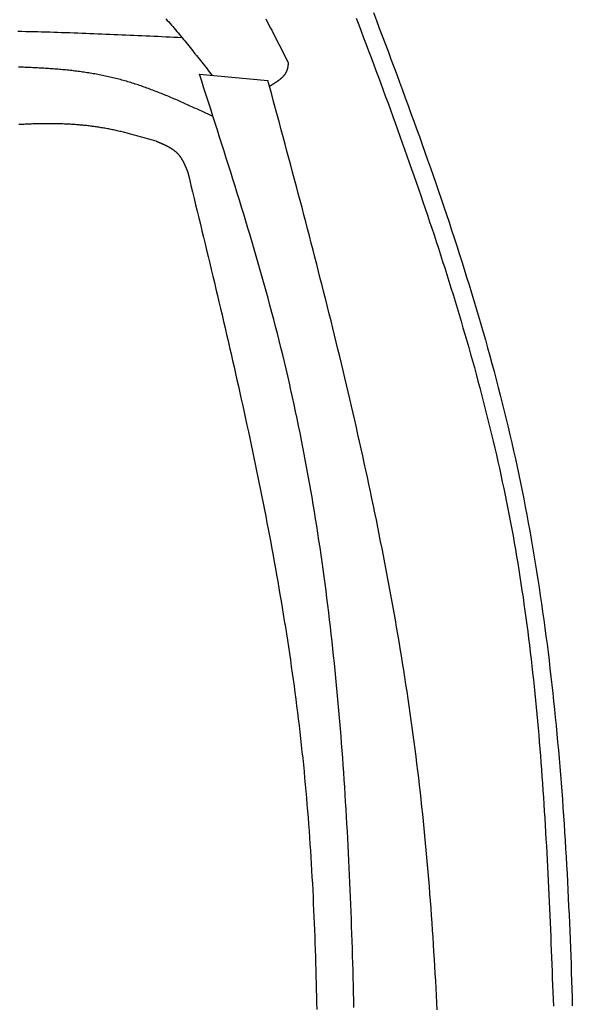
# Model space of a CAD drawing. Extents: x 715 to 7297, y 17 to 5960.
# Tile 65 of 90: x 5517 to 5805, y 1842 to 2356. Entities that reach past the tile are written whole.
import ezdxf

# ---------------------------------------------------------------- set-up
doc = ezdxf.new("R2010")
doc.units = 0
doc.layers.add('CAR', color=10, linetype='CONTINUOUS')

msp = doc.modelspace()

# ---------------------------------------------------------------- linework, layer by layer
at = {"layer": 'CAR'}
msp.add_line((5610.352, 2327.36), (5646.071, 2324.168), dxfattribs=at)
for points in [[(5701.15, 2359.56, 0), (5702.68, 2355.52, 0), (5704.2, 2351.48, 0), (5705.73, 2347.44, 0), (5707.25, 2343.4, 0), (5708.76, 2339.36, 0), (5710.28, 2335.32, 0), (5711.78, 2331.27, 0), (5713.29, 2327.23, 0), (5714.78, 2323.18, 0), (5716.28, 2319.14, 0), (5717.77, 2315.09, 0), (5719.25, 2311.04, 0), (5720.72, 2306.99, 0), (5722.19, 2302.94, 0), (5723.66, 2298.88, 0), (5725.11, 2294.83, 0), (5726.56, 2290.77, 0), (5728, 2286.72, 0), (5729.43, 2282.66, 0), (5730.86, 2278.6, 0), (5732.27, 2274.54, 0), (5733.68, 2270.47, 0), (5735.08, 2266.41, 0), (5736.47, 2262.34, 0), (5737.85, 2258.27, 0), (5739.22, 2254.2, 0), (5740.58, 2250.12, 0), (5741.93, 2246.05, 0), (5743.27, 2241.97, 0), (5744.6, 2237.89, 0), (5745.91, 2233.81, 0), (5747.22, 2229.72, 0), (5748.51, 2225.64, 0), (5749.79, 2221.55, 0), (5751.06, 2217.45, 0), (5752.32, 2213.36, 0), (5753.56, 2209.26, 0), (5754.79, 2205.16, 0), (5756, 2201.06, 0), (5757.2, 2196.95, 0), (5758.39, 2192.84, 0), (5759.56, 2188.73, 0), (5760.72, 2184.62, 0), (5761.87, 2180.5, 0), (5762.99, 2176.38, 0), (5764.1, 2172.26, 0), (5765.2, 2168.13, 0), (5766.28, 2164, 0), (5767.34, 2159.86, 0), (5768.39, 2155.73, 0), (5769.42, 2151.59, 0), (5770.43, 2147.44, 0), (5771.42, 2143.29, 0), (5772.4, 2139.14, 0), (5773.36, 2134.99, 0), (5774.3, 2130.83, 0), (5775.22, 2126.67, 0), (5776.12, 2122.5, 0), (5777, 2118.33, 0), (5777.87, 2114.16, 0), (5778.72, 2109.98, 0), (5779.55, 2105.8, 0), (5780.36, 2101.61, 0), (5781.16, 2097.43, 0), (5781.94, 2093.23, 0), (5782.7, 2089.04, 0), (5783.45, 2084.84, 0), (5784.17, 2080.64, 0), (5784.89, 2076.44, 0), (5785.58, 2072.23, 0), (5786.27, 2068.02, 0), (5786.93, 2063.8, 0), (5787.58, 2059.58, 0), (5788.22, 2055.36, 0), (5788.84, 2051.14, 0), (5789.44, 2046.91, 0), (5790.03, 2042.68, 0), (5790.61, 2038.45, 0), (5791.17, 2034.22, 0), (5791.72, 2029.98, 0), (5792.25, 2025.74, 0), (5792.77, 2021.49, 0), (5793.28, 2017.25, 0), (5793.77, 2013, 0), (5794.25, 2008.75, 0), (5794.72, 2004.49, 0), (5795.18, 2000.23, 0), (5795.62, 1995.97, 0), (5796.05, 1991.71, 0), (5796.47, 1987.45, 0), (5796.87, 1983.18, 0), (5797.27, 1978.91, 0), (5797.65, 1974.64, 0), (5798.02, 1970.37, 0), (5798.38, 1966.09, 0), (5798.73, 1961.81, 0), (5799.07, 1957.53, 0), (5799.4, 1953.25, 0), (5799.72, 1948.96, 0), (5800.03, 1944.68, 0), (5800.33, 1940.39, 0), (5800.62, 1936.1, 0), (5800.9, 1931.81, 0), (5801.17, 1927.51, 0), (5801.43, 1923.21, 0), (5801.68, 1918.92, 0), (5801.92, 1914.62, 0), (5802.16, 1910.32, 0), (5802.39, 1906.01, 0), (5802.6, 1901.71, 0), (5802.81, 1897.4, 0), (5803.02, 1893.09, 0), (5803.21, 1888.78, 0), (5803.4, 1884.47, 0), (5803.58, 1880.16, 0), (5803.76, 1875.85, 0), (5803.92, 1871.53, 0), (5804.08, 1867.21, 0), (5804.24, 1862.9, 0), (5804.39, 1858.58, 0), (5804.53, 1854.26, 0), (5804.67, 1849.93, 0), (5804.8, 1845.61, 0), (5804.92, 1841.29, 0)], [(5592.89, 2356.33, 0), (5593.6, 2355.52, 0), (5594.31, 2354.71, 0), (5595.02, 2353.89, 0), (5595.73, 2353.07, 0), (5596.43, 2352.25, 0), (5597.14, 2351.43, 0), (5597.84, 2350.6, 0), (5598.54, 2349.77, 0), (5599.24, 2348.94, 0), (5599.93, 2348.11, 0), (5600.63, 2347.27, 0), (5601.32, 2346.43, 0), (5602.02, 2345.59, 0), (5602.71, 2344.75, 0), (5603.4, 2343.91, 0), (5604.09, 2343.06, 0), (5604.77, 2342.21, 0), (5605.46, 2341.36, 0), (5606.14, 2340.51, 0), (5606.83, 2339.66, 0), (5607.51, 2338.81, 0), (5608.2, 2337.95, 0), (5608.88, 2337.1, 0), (5609.56, 2336.24, 0), (5610.24, 2335.38, 0), (5610.92, 2334.52, 0), (5611.6, 2333.66, 0), (5612.28, 2332.8, 0), (5612.96, 2331.94, 0), (5613.63, 2331.08, 0), (5614.31, 2330.22, 0), (5614.99, 2329.35, 0), (5615.67, 2328.49, 0), (5616.35, 2327.63, 0), (5617.02, 2326.76, 0)], [(5644.92, 2356.33, 0), (5645.55, 2355.13, 0), (5646.18, 2353.93, 0), (5646.81, 2352.73, 0), (5647.44, 2351.52, 0), (5648.07, 2350.31, 0), (5648.69, 2349.11, 0), (5649.31, 2347.89, 0), (5649.93, 2346.68, 0), (5650.55, 2345.47, 0), (5651.17, 2344.25, 0), (5651.79, 2343.04, 0), (5652.41, 2341.82, 0), (5653.02, 2340.6, 0), (5653.64, 2339.38, 0), (5654.25, 2338.16, 0), (5654.87, 2336.94, 0), (5655.48, 2335.72, 0), (5656.09, 2334.5, 0), (5656.71, 2333.28, 0)], [(5692.17, 2356.66, 0), (5693.46, 2353.24, 0), (5694.75, 2349.83, 0), (5696.04, 2346.41, 0), (5697.33, 2342.99, 0), (5698.61, 2339.58, 0), (5699.89, 2336.16, 0), (5701.17, 2332.74, 0), (5702.45, 2329.32, 0), (5703.72, 2325.9, 0), (5704.99, 2322.49, 0), (5706.25, 2319.06, 0), (5707.51, 2315.64, 0), (5708.76, 2312.22, 0), (5710.02, 2308.8, 0), (5711.26, 2305.37, 0), (5712.51, 2301.95, 0), (5713.74, 2298.52, 0), (5714.98, 2295.09, 0), (5716.2, 2291.67, 0), (5717.43, 2288.24, 0), (5718.64, 2284.81, 0), (5719.85, 2281.38, 0), (5721.06, 2277.94, 0), (5722.26, 2274.51, 0), (5723.45, 2271.08, 0), (5724.64, 2267.64, 0), (5725.82, 2264.2, 0), (5727, 2260.76, 0), (5728.17, 2257.32, 0), (5729.33, 2253.88, 0), (5730.48, 2250.44, 0), (5731.63, 2247, 0), (5732.77, 2243.55, 0), (5733.9, 2240.1, 0), (5735.03, 2236.65, 0), (5736.15, 2233.2, 0), (5737.25, 2229.75, 0), (5738.36, 2226.3, 0), (5739.45, 2222.84, 0), (5740.53, 2219.39, 0), (5741.61, 2215.93, 0), (5742.68, 2212.47, 0), (5743.74, 2209.01, 0), (5744.79, 2205.54, 0), (5745.83, 2202.08, 0), (5746.86, 2198.61, 0), (5747.88, 2195.14, 0), (5748.89, 2191.67, 0), (5749.89, 2188.19, 0), (5750.89, 2184.72, 0), (5751.87, 2181.24, 0), (5752.84, 2177.76, 0), (5753.8, 2174.28, 0), (5754.75, 2170.8, 0), (5755.69, 2167.31, 0), (5756.62, 2163.82, 0), (5757.54, 2160.33, 0), (5758.45, 2156.84, 0), (5759.34, 2153.34, 0), (5760.22, 2149.85, 0), (5761.1, 2146.35, 0), (5761.96, 2142.84, 0), (5762.81, 2139.34, 0), (5763.64, 2135.83, 0), (5764.46, 2132.32, 0), (5765.28, 2128.81, 0), (5766.07, 2125.3, 0), (5766.86, 2121.78, 0), (5767.63, 2118.26, 0), (5768.39, 2114.74, 0), (5769.14, 2111.21, 0), (5769.87, 2107.68, 0), (5770.59, 2104.15, 0), (5771.3, 2100.62, 0), (5771.99, 2097.08, 0), (5772.67, 2093.55, 0), (5773.33, 2090, 0), (5773.98, 2086.46, 0), (5774.61, 2082.91, 0), (5775.23, 2079.36, 0), (5775.84, 2075.81, 0), (5776.43, 2072.25, 0), (5777.01, 2068.69, 0), (5777.58, 2065.13, 0), (5778.13, 2061.57, 0), (5778.67, 2058, 0), (5779.2, 2054.43, 0), (5779.71, 2050.86, 0), (5780.21, 2047.29, 0), (5780.7, 2043.71, 0), (5781.18, 2040.13, 0), (5781.65, 2036.55, 0), (5782.1, 2032.97, 0), (5782.55, 2029.38, 0), (5782.98, 2025.8, 0), (5783.4, 2022.21, 0), (5783.81, 2018.61, 0), (5784.21, 2015.02, 0), (5784.6, 2011.43, 0), (5784.98, 2007.83, 0), (5785.35, 2004.23, 0), (5785.71, 2000.63, 0), (5786.06, 1997.02, 0), (5786.41, 1993.42, 0), (5786.74, 1989.81, 0), (5787.06, 1986.2, 0), (5787.38, 1982.6, 0), (5787.68, 1978.98, 0), (5787.98, 1975.37, 0), (5788.27, 1971.76, 0), (5788.55, 1968.14, 0), (5788.83, 1964.52, 0), (5789.09, 1960.91, 0), (5789.35, 1957.29, 0), (5789.61, 1953.67, 0), (5789.85, 1950.04, 0), (5790.09, 1946.42, 0), (5790.32, 1942.8, 0), (5790.55, 1939.17, 0), (5790.77, 1935.54, 0), (5790.99, 1931.92, 0), (5791.19, 1928.29, 0), (5791.4, 1924.66, 0), (5791.6, 1921.03, 0), (5791.79, 1917.4, 0), (5791.98, 1913.77, 0), (5792.16, 1910.14, 0), (5792.34, 1906.5, 0), (5792.51, 1902.87, 0), (5792.68, 1899.24, 0), (5792.85, 1895.6, 0), (5793.01, 1891.97, 0), (5793.17, 1888.33, 0), (5793.33, 1884.7, 0), (5793.48, 1881.06, 0), (5793.63, 1877.42, 0), (5793.78, 1873.79, 0), (5793.93, 1870.15, 0), (5794.07, 1866.51, 0), (5794.21, 1862.88, 0), (5794.35, 1859.24, 0), (5794.49, 1855.6, 0), (5794.63, 1851.97, 0), (5794.76, 1848.33, 0), (5794.9, 1844.69, 0), (5795.03, 1841.06, 0)], [(5515.52, 2349.88, 0), (5517.6, 2349.83, 0), (5519.69, 2349.78, 0), (5521.77, 2349.73, 0), (5523.86, 2349.68, 0), (5525.95, 2349.63, 0), (5528.03, 2349.57, 0), (5530.12, 2349.51, 0), (5532.21, 2349.45, 0), (5534.3, 2349.38, 0), (5536.38, 2349.32, 0), (5538.47, 2349.25, 0), (5540.56, 2349.18, 0), (5542.65, 2349.11, 0), (5544.74, 2349.03, 0), (5546.83, 2348.96, 0), (5548.91, 2348.88, 0), (5551, 2348.8, 0), (5553.09, 2348.72, 0), (5555.18, 2348.64, 0), (5557.27, 2348.56, 0), (5559.36, 2348.47, 0), (5561.45, 2348.39, 0), (5563.54, 2348.3, 0), (5565.63, 2348.21, 0), (5567.72, 2348.13, 0), (5569.81, 2348.04, 0), (5571.9, 2347.94, 0), (5573.99, 2347.85, 0), (5576.09, 2347.76, 0), (5578.18, 2347.67, 0), (5580.27, 2347.57, 0), (5582.36, 2347.48, 0), (5584.45, 2347.38, 0), (5586.54, 2347.29, 0), (5588.63, 2347.19, 0), (5590.72, 2347.09, 0), (5592.81, 2347, 0), (5594.91, 2346.9, 0), (5597, 2346.8, 0), (5599.09, 2346.71, 0), (5601.18, 2346.61, 0)], [(5656.71, 2333.28, 0), (5656.7, 2333.18, 0), (5656.68, 2333.07, 0), (5656.67, 2332.97, 0), (5656.66, 2332.86, 0), (5656.65, 2332.76, 0), (5656.64, 2332.66, 0), (5656.63, 2332.55, 0), (5656.61, 2332.45, 0), (5656.6, 2332.34, 0), (5656.59, 2332.24, 0), (5656.57, 2332.14, 0), (5656.56, 2332.03, 0), (5656.55, 2331.93, 0), (5656.53, 2331.83, 0), (5656.52, 2331.73, 0), (5656.5, 2331.62, 0), (5656.49, 2331.52, 0), (5656.47, 2331.42, 0), (5656.46, 2331.32, 0), (5656.44, 2331.22, 0), (5656.42, 2331.12, 0), (5656.4, 2331.02, 0), (5656.39, 2330.92, 0), (5656.37, 2330.82, 0), (5656.35, 2330.72, 0), (5656.33, 2330.62, 0), (5656.3, 2330.52, 0), (5656.28, 2330.42, 0), (5656.26, 2330.32, 0), (5656.23, 2330.22, 0), (5656.21, 2330.13, 0), (5656.18, 2330.03, 0), (5656.16, 2329.94, 0), (5656.13, 2329.84, 0), (5656.1, 2329.75, 0), (5656.07, 2329.65, 0), (5656.04, 2329.56, 0), (5656.01, 2329.46, 0), (5655.98, 2329.37, 0), (5655.94, 2329.28, 0), (5655.91, 2329.19, 0), (5655.87, 2329.1, 0), (5655.84, 2329.01, 0), (5655.8, 2328.92, 0), (5655.76, 2328.83, 0), (5655.72, 2328.74, 0), (5655.68, 2328.65, 0), (5655.64, 2328.56, 0), (5655.59, 2328.48, 0), (5655.55, 2328.39, 0), (5655.5, 2328.3, 0), (5655.46, 2328.22, 0), (5655.41, 2328.13, 0), (5655.36, 2328.05, 0), (5655.32, 2327.97, 0), (5655.27, 2327.88, 0), (5655.22, 2327.8, 0), (5655.16, 2327.72, 0), (5655.11, 2327.63, 0), (5655.06, 2327.55, 0), (5655.01, 2327.47, 0), (5654.95, 2327.39, 0), (5654.89, 2327.31, 0), (5654.84, 2327.23, 0), (5654.78, 2327.15, 0), (5654.72, 2327.07, 0), (5654.66, 2327, 0), (5654.6, 2326.92, 0), (5654.54, 2326.84, 0), (5654.48, 2326.76, 0), (5654.42, 2326.69, 0), (5654.36, 2326.61, 0), (5654.29, 2326.54, 0), (5654.23, 2326.46, 0), (5654.16, 2326.39, 0), (5654.1, 2326.31, 0), (5654.03, 2326.24, 0), (5653.96, 2326.16, 0), (5653.89, 2326.09, 0), (5653.83, 2326.02, 0), (5653.76, 2325.95, 0), (5653.69, 2325.87, 0), (5653.62, 2325.8, 0), (5653.54, 2325.73, 0), (5653.47, 2325.66, 0), (5653.4, 2325.59, 0), (5653.33, 2325.52, 0), (5653.25, 2325.45, 0), (5653.18, 2325.38, 0), (5653.1, 2325.31, 0), (5653.02, 2325.24, 0), (5652.95, 2325.17, 0), (5652.87, 2325.11, 0), (5652.79, 2325.04, 0), (5652.71, 2324.97, 0), (5652.64, 2324.9, 0), (5652.56, 2324.84, 0), (5652.48, 2324.77, 0), (5652.4, 2324.7, 0), (5652.31, 2324.64, 0), (5652.23, 2324.57, 0), (5652.15, 2324.51, 0), (5652.07, 2324.44, 0), (5651.98, 2324.38, 0), (5651.9, 2324.31, 0), (5651.82, 2324.25, 0), (5651.73, 2324.18, 0), (5651.65, 2324.12, 0), (5651.56, 2324.05, 0), (5651.48, 2323.99, 0), (5651.39, 2323.93, 0), (5651.3, 2323.87, 0), (5651.22, 2323.8, 0), (5651.13, 2323.74, 0), (5651.04, 2323.68, 0), (5650.95, 2323.62, 0), (5650.86, 2323.55, 0), (5650.77, 2323.49, 0), (5650.68, 2323.43, 0), (5650.59, 2323.37, 0), (5650.5, 2323.31, 0), (5650.41, 2323.25, 0), (5650.32, 2323.19, 0), (5650.23, 2323.13, 0), (5650.14, 2323.07, 0), (5650.05, 2323.01, 0), (5649.96, 2322.95, 0), (5649.86, 2322.89, 0), (5649.77, 2322.83, 0), (5649.68, 2322.77, 0), (5649.59, 2322.71, 0), (5649.49, 2322.65, 0), (5649.4, 2322.59, 0), (5649.31, 2322.53, 0), (5649.21, 2322.47, 0), (5649.12, 2322.41, 0), (5649.02, 2322.35, 0), (5648.93, 2322.29, 0), (5648.83, 2322.24, 0), (5648.74, 2322.18, 0), (5648.64, 2322.12, 0), (5648.55, 2322.06, 0), (5648.45, 2322, 0), (5648.36, 2321.94, 0), (5648.26, 2321.89, 0), (5648.16, 2321.83, 0), (5648.07, 2321.77, 0), (5647.97, 2321.71, 0), (5647.88, 2321.65, 0), (5647.78, 2321.6, 0), (5647.68, 2321.54, 0), (5647.59, 2321.48, 0), (5647.49, 2321.42, 0), (5647.39, 2321.37, 0), (5647.3, 2321.31, 0), (5647.2, 2321.25, 0), (5647.1, 2321.19, 0), (5647.01, 2321.14, 0), (5646.91, 2321.08, 0)], [(5617.48, 2305.27, 0), (5616.74, 2305.62, 0), (5616, 2305.97, 0), (5615.25, 2306.32, 0), (5614.51, 2306.67, 0), (5613.76, 2307.01, 0), (5613.02, 2307.36, 0), (5612.27, 2307.71, 0), (5611.53, 2308.05, 0), (5610.78, 2308.4, 0), (5610.04, 2308.74, 0), (5609.29, 2309.09, 0), (5608.54, 2309.43, 0), (5607.8, 2309.77, 0), (5607.05, 2310.12, 0), (5606.31, 2310.46, 0), (5605.56, 2310.8, 0), (5604.81, 2311.14, 0), (5604.07, 2311.47, 0), (5603.32, 2311.81, 0), (5602.57, 2312.15, 0), (5601.82, 2312.48, 0), (5601.07, 2312.81, 0), (5600.33, 2313.14, 0), (5599.58, 2313.47, 0), (5598.83, 2313.8, 0), (5598.08, 2314.13, 0), (5597.33, 2314.45, 0), (5596.58, 2314.77, 0), (5595.82, 2315.09, 0), (5595.07, 2315.41, 0), (5594.32, 2315.73, 0), (5593.57, 2316.04, 0), (5592.81, 2316.35, 0), (5592.06, 2316.66, 0), (5591.31, 2316.97, 0), (5590.55, 2317.28, 0), (5589.8, 2317.58, 0), (5589.04, 2317.88, 0), (5588.28, 2318.18, 0), (5587.53, 2318.47, 0), (5586.77, 2318.76, 0), (5586.01, 2319.05, 0), (5585.25, 2319.34, 0), (5584.49, 2319.62, 0), (5583.73, 2319.9, 0), (5582.97, 2320.18, 0), (5582.2, 2320.46, 0), (5581.44, 2320.73, 0), (5580.68, 2320.99, 0), (5579.91, 2321.26, 0), (5579.15, 2321.52, 0), (5578.38, 2321.78, 0), (5577.61, 2322.03, 0), (5576.85, 2322.28, 0), (5576.08, 2322.53, 0), (5575.31, 2322.77, 0), (5574.54, 2323.01, 0), (5573.76, 2323.24, 0), (5572.99, 2323.47, 0), (5572.22, 2323.7, 0), (5571.44, 2323.92, 0), (5570.67, 2324.14, 0), (5569.89, 2324.36, 0), (5569.11, 2324.57, 0), (5568.34, 2324.77, 0), (5567.56, 2324.98, 0), (5566.77, 2325.17, 0), (5565.99, 2325.37, 0), (5565.21, 2325.56, 0), (5564.43, 2325.74, 0), (5563.64, 2325.92, 0), (5562.86, 2326.1, 0), (5562.07, 2326.27, 0), (5561.28, 2326.44, 0), (5560.49, 2326.61, 0), (5559.71, 2326.77, 0), (5558.91, 2326.92, 0), (5558.12, 2327.08, 0), (5557.33, 2327.23, 0), (5556.54, 2327.37, 0), (5555.75, 2327.52, 0), (5554.95, 2327.66, 0), (5554.16, 2327.79, 0), (5553.36, 2327.93, 0), (5552.56, 2328.05, 0), (5551.76, 2328.18, 0), (5550.97, 2328.3, 0), (5550.17, 2328.42, 0), (5549.37, 2328.54, 0), (5548.57, 2328.65, 0), (5547.76, 2328.76, 0), (5546.96, 2328.87, 0), (5546.16, 2328.97, 0), (5545.35, 2329.07, 0), (5544.55, 2329.17, 0), (5543.74, 2329.26, 0), (5542.94, 2329.35, 0), (5542.13, 2329.44, 0), (5541.32, 2329.53, 0), (5540.52, 2329.61, 0), (5539.71, 2329.69, 0), (5538.9, 2329.77, 0), (5538.09, 2329.85, 0), (5537.28, 2329.92, 0), (5536.47, 2329.99, 0), (5535.66, 2330.06, 0), (5534.84, 2330.12, 0), (5534.03, 2330.19, 0), (5533.22, 2330.25, 0), (5532.4, 2330.3, 0), (5531.59, 2330.36, 0), (5530.77, 2330.42, 0), (5529.96, 2330.47, 0), (5529.14, 2330.52, 0), (5528.33, 2330.56, 0), (5527.51, 2330.61, 0), (5526.69, 2330.65, 0), (5525.87, 2330.7, 0), (5525.06, 2330.74, 0), (5524.24, 2330.77, 0), (5523.42, 2330.81, 0), (5522.6, 2330.85, 0), (5521.78, 2330.88, 0), (5520.96, 2330.91, 0), (5520.14, 2330.94, 0), (5519.32, 2330.97, 0), (5518.5, 2331, 0), (5517.67, 2331.02, 0), (5516.85, 2331.05, 0), (5516.03, 2331.07, 0)], [(5690.98, 1840.43, 0), (5690.89, 1844.28, 0), (5690.79, 1848.12, 0), (5690.7, 1851.96, 0), (5690.59, 1855.81, 0), (5690.49, 1859.65, 0), (5690.38, 1863.49, 0), (5690.26, 1867.33, 0), (5690.15, 1871.17, 0), (5690.02, 1875.01, 0), (5689.89, 1878.85, 0), (5689.76, 1882.68, 0), (5689.62, 1886.52, 0), (5689.48, 1890.35, 0), (5689.33, 1894.19, 0), (5689.18, 1898.02, 0), (5689.02, 1901.85, 0), (5688.86, 1905.68, 0), (5688.69, 1909.51, 0), (5688.52, 1913.34, 0), (5688.34, 1917.17, 0), (5688.15, 1921, 0), (5687.96, 1924.82, 0), (5687.76, 1928.65, 0), (5687.55, 1932.47, 0), (5687.34, 1936.29, 0), (5687.12, 1940.11, 0), (5686.89, 1943.93, 0), (5686.66, 1947.75, 0), (5686.42, 1951.57, 0), (5686.18, 1955.38, 0), (5685.92, 1959.2, 0), (5685.66, 1963.01, 0), (5685.39, 1966.82, 0), (5685.12, 1970.63, 0), (5684.83, 1974.44, 0), (5684.54, 1978.25, 0), (5684.24, 1982.05, 0), (5683.94, 1985.86, 0), (5683.62, 1989.66, 0), (5683.3, 1993.46, 0), (5682.96, 1997.26, 0), (5682.62, 2001.06, 0), (5682.27, 2004.86, 0), (5681.91, 2008.65, 0), (5681.55, 2012.44, 0), (5681.17, 2016.23, 0), (5680.79, 2020.02, 0), (5680.39, 2023.81, 0), (5679.99, 2027.6, 0), (5679.57, 2031.38, 0), (5679.15, 2035.16, 0), (5678.72, 2038.94, 0), (5678.27, 2042.72, 0), (5677.82, 2046.5, 0), (5677.36, 2050.28, 0), (5676.88, 2054.05, 0), (5676.4, 2057.82, 0), (5675.9, 2061.59, 0), (5675.4, 2065.36, 0), (5674.88, 2069.12, 0), (5674.36, 2072.88, 0), (5673.82, 2076.64, 0), (5673.27, 2080.4, 0), (5672.71, 2084.16, 0), (5672.14, 2087.92, 0), (5671.56, 2091.67, 0), (5670.96, 2095.42, 0), (5670.35, 2099.17, 0), (5669.74, 2102.91, 0), (5669.11, 2106.66, 0), (5668.46, 2110.4, 0), (5667.81, 2114.14, 0), (5667.14, 2117.87, 0), (5666.46, 2121.61, 0), (5665.77, 2125.34, 0), (5665.07, 2129.07, 0), (5664.35, 2132.8, 0), (5663.62, 2136.52, 0), (5662.88, 2140.25, 0), (5662.12, 2143.97, 0), (5661.35, 2147.68, 0), (5660.56, 2151.4, 0), (5659.77, 2155.11, 0), (5658.96, 2158.82, 0), (5658.13, 2162.53, 0), (5657.29, 2166.23, 0), (5656.44, 2169.93, 0), (5655.57, 2173.63, 0), (5654.69, 2177.33, 0), (5653.8, 2181.02, 0), (5652.89, 2184.72, 0), (5651.97, 2188.41, 0), (5651.03, 2192.09, 0), (5650.08, 2195.78, 0), (5649.12, 2199.46, 0), (5648.15, 2203.14, 0), (5647.17, 2206.81, 0), (5646.17, 2210.49, 0), (5645.16, 2214.16, 0), (5644.14, 2217.83, 0), (5643.12, 2221.5, 0), (5642.08, 2225.17, 0), (5641.03, 2228.84, 0), (5639.97, 2232.5, 0), (5638.91, 2236.16, 0), (5637.83, 2239.82, 0), (5636.75, 2243.48, 0), (5635.66, 2247.14, 0), (5634.56, 2250.8, 0), (5633.46, 2254.45, 0), (5632.34, 2258.1, 0), (5631.22, 2261.76, 0), (5630.1, 2265.41, 0), (5628.97, 2269.06, 0), (5627.83, 2272.71, 0), (5626.69, 2276.35, 0), (5625.54, 2280, 0), (5624.39, 2283.65, 0), (5623.24, 2287.29, 0), (5622.08, 2290.94, 0), (5620.91, 2294.58, 0), (5619.75, 2298.23, 0), (5618.58, 2301.87, 0), (5617.41, 2305.51, 0), (5616.24, 2309.15, 0), (5615.06, 2312.79, 0), (5613.88, 2316.44, 0), (5612.71, 2320.08, 0), (5611.53, 2323.72, 0), (5610.35, 2327.36, 0)], [(5734.45, 1839.07, 0), (5734.26, 1842.87, 0), (5734.06, 1846.66, 0), (5733.85, 1850.46, 0), (5733.64, 1854.26, 0), (5733.43, 1858.05, 0), (5733.21, 1861.85, 0), (5732.98, 1865.64, 0), (5732.75, 1869.44, 0), (5732.5, 1873.23, 0), (5732.26, 1877.02, 0), (5732, 1880.81, 0), (5731.74, 1884.6, 0), (5731.47, 1888.39, 0), (5731.2, 1892.17, 0), (5730.91, 1895.96, 0), (5730.62, 1899.75, 0), (5730.32, 1903.53, 0), (5730.02, 1907.31, 0), (5729.7, 1911.09, 0), (5729.38, 1914.88, 0), (5729.04, 1918.66, 0), (5728.7, 1922.43, 0), (5728.35, 1926.21, 0), (5727.99, 1929.99, 0), (5727.62, 1933.76, 0), (5727.24, 1937.53, 0), (5726.85, 1941.31, 0), (5726.45, 1945.08, 0), (5726.04, 1948.84, 0), (5725.63, 1952.61, 0), (5725.2, 1956.38, 0), (5724.76, 1960.14, 0), (5724.3, 1963.91, 0), (5723.84, 1967.67, 0), (5723.37, 1971.43, 0), (5722.89, 1975.19, 0), (5722.4, 1978.94, 0), (5721.9, 1982.7, 0), (5721.38, 1986.46, 0), (5720.86, 1990.21, 0), (5720.33, 1993.96, 0), (5719.79, 1997.71, 0), (5719.24, 2001.46, 0), (5718.68, 2005.21, 0), (5718.11, 2008.96, 0), (5717.53, 2012.7, 0), (5716.95, 2016.45, 0), (5716.35, 2020.19, 0), (5715.74, 2023.93, 0), (5715.13, 2027.67, 0), (5714.51, 2031.41, 0), (5713.87, 2035.15, 0), (5713.23, 2038.89, 0), (5712.58, 2042.62, 0), (5711.93, 2046.36, 0), (5711.26, 2050.09, 0), (5710.59, 2053.82, 0), (5709.91, 2057.55, 0), (5709.22, 2061.28, 0), (5708.52, 2065.01, 0), (5707.81, 2068.74, 0), (5707.1, 2072.47, 0), (5706.38, 2076.19, 0), (5705.65, 2079.92, 0), (5704.92, 2083.64, 0), (5704.17, 2087.37, 0), (5703.43, 2091.09, 0), (5702.67, 2094.81, 0), (5701.9, 2098.53, 0), (5701.13, 2102.25, 0), (5700.36, 2105.97, 0), (5699.57, 2109.68, 0), (5698.78, 2113.4, 0), (5697.99, 2117.11, 0), (5697.18, 2120.83, 0), (5696.37, 2124.54, 0), (5695.56, 2128.26, 0), (5694.73, 2131.97, 0), (5693.91, 2135.68, 0), (5693.07, 2139.39, 0), (5692.23, 2143.1, 0), (5691.39, 2146.81, 0), (5690.54, 2150.51, 0), (5689.68, 2154.22, 0), (5688.82, 2157.93, 0), (5687.95, 2161.63, 0), (5687.08, 2165.34, 0), (5686.2, 2169.04, 0), (5685.32, 2172.75, 0), (5684.43, 2176.45, 0), (5683.54, 2180.15, 0), (5682.64, 2183.85, 0), (5681.74, 2187.55, 0), (5680.84, 2191.25, 0), (5679.93, 2194.95, 0), (5679.01, 2198.65, 0), (5678.09, 2202.35, 0), (5677.17, 2206.05, 0), (5676.24, 2209.75, 0), (5675.31, 2213.44, 0), (5674.38, 2217.14, 0), (5673.44, 2220.84, 0), (5672.5, 2224.53, 0), (5671.55, 2228.23, 0), (5670.61, 2231.92, 0), (5669.65, 2235.62, 0), (5668.7, 2239.31, 0), (5667.74, 2243, 0), (5666.78, 2246.69, 0), (5665.81, 2250.39, 0), (5664.85, 2254.08, 0), (5663.88, 2257.77, 0), (5662.91, 2261.46, 0), (5661.93, 2265.15, 0), (5660.95, 2268.84, 0), (5659.97, 2272.53, 0), (5658.99, 2276.22, 0), (5658.01, 2279.91, 0), (5657.02, 2283.6, 0), (5656.03, 2287.29, 0), (5655.04, 2290.98, 0), (5654.05, 2294.67, 0), (5653.06, 2298.36, 0), (5652.07, 2302.04, 0), (5651.07, 2305.73, 0), (5650.07, 2309.42, 0), (5649.07, 2313.11, 0), (5648.07, 2316.79, 0), (5647.07, 2320.48, 0), (5646.07, 2324.17, 0)], [(5587.78, 2292.45, 0), (5587.15, 2292.64, 0), (5586.52, 2292.82, 0), (5585.88, 2293, 0), (5585.25, 2293.19, 0), (5584.62, 2293.37, 0), (5583.99, 2293.55, 0), (5583.35, 2293.73, 0), (5582.72, 2293.91, 0), (5582.08, 2294.09, 0), (5581.45, 2294.27, 0), (5580.82, 2294.45, 0), (5580.18, 2294.63, 0), (5579.55, 2294.81, 0), (5578.92, 2294.98, 0), (5578.28, 2295.16, 0), (5577.65, 2295.33, 0), (5577.01, 2295.5, 0), (5576.38, 2295.68, 0), (5575.74, 2295.85, 0), (5575.11, 2296.01, 0), (5574.47, 2296.18, 0), (5573.84, 2296.35, 0), (5573.2, 2296.51, 0), (5572.57, 2296.67, 0), (5571.93, 2296.83, 0), (5571.29, 2296.99, 0), (5570.66, 2297.14, 0), (5570.02, 2297.3, 0), (5569.38, 2297.45, 0), (5568.75, 2297.6, 0), (5568.11, 2297.74, 0), (5567.47, 2297.89, 0), (5566.83, 2298.03, 0), (5566.2, 2298.17, 0), (5565.56, 2298.31, 0), (5564.92, 2298.44, 0), (5564.28, 2298.57, 0), (5563.64, 2298.7, 0), (5563, 2298.83, 0), (5562.36, 2298.95, 0), (5561.72, 2299.07, 0), (5561.08, 2299.18, 0), (5560.43, 2299.3, 0), (5559.79, 2299.4, 0), (5559.15, 2299.51, 0), (5558.51, 2299.61, 0), (5557.86, 2299.72, 0), (5557.22, 2299.81, 0), (5556.58, 2299.91, 0), (5555.93, 2300, 0), (5555.29, 2300.09, 0), (5554.64, 2300.17, 0), (5554, 2300.26, 0), (5553.35, 2300.34, 0), (5552.71, 2300.41, 0), (5552.06, 2300.49, 0), (5551.41, 2300.56, 0), (5550.77, 2300.63, 0), (5550.12, 2300.7, 0), (5549.47, 2300.76, 0), (5548.82, 2300.82, 0), (5548.18, 2300.88, 0), (5547.53, 2300.94, 0), (5546.88, 2300.99, 0), (5546.23, 2301.04, 0), (5545.58, 2301.09, 0), (5544.93, 2301.14, 0), (5544.28, 2301.18, 0), (5543.63, 2301.22, 0), (5542.98, 2301.26, 0), (5542.33, 2301.29, 0), (5541.68, 2301.33, 0), (5541.02, 2301.36, 0), (5540.37, 2301.39, 0), (5539.72, 2301.42, 0), (5539.07, 2301.44, 0), (5538.42, 2301.46, 0), (5537.76, 2301.48, 0), (5537.11, 2301.5, 0), (5536.46, 2301.52, 0), (5535.8, 2301.53, 0), (5535.15, 2301.54, 0), (5534.5, 2301.55, 0), (5533.84, 2301.56, 0), (5533.19, 2301.57, 0), (5532.53, 2301.57, 0), (5531.88, 2301.57, 0), (5531.22, 2301.57, 0), (5530.57, 2301.57, 0), (5529.91, 2301.57, 0), (5529.25, 2301.56, 0), (5528.6, 2301.56, 0), (5527.94, 2301.55, 0), (5527.29, 2301.54, 0), (5526.63, 2301.52, 0), (5525.97, 2301.51, 0), (5525.31, 2301.49, 0), (5524.66, 2301.47, 0), (5524, 2301.45, 0), (5523.34, 2301.43, 0), (5522.68, 2301.41, 0), (5522.02, 2301.39, 0), (5521.37, 2301.36, 0), (5520.71, 2301.33, 0), (5520.05, 2301.31, 0), (5519.39, 2301.28, 0), (5518.73, 2301.24, 0), (5518.07, 2301.21, 0), (5517.41, 2301.18, 0), (5516.75, 2301.14, 0), (5516.09, 2301.11, 0)], [(5587.78, 2292.45, 0), (5587.93, 2292.39, 0), (5588.08, 2292.33, 0), (5588.23, 2292.27, 0), (5588.37, 2292.21, 0), (5588.52, 2292.15, 0), (5588.67, 2292.09, 0), (5588.82, 2292.03, 0), (5588.96, 2291.97, 0), (5589.11, 2291.91, 0), (5589.26, 2291.85, 0), (5589.4, 2291.79, 0), (5589.55, 2291.72, 0), (5589.7, 2291.66, 0), (5589.84, 2291.6, 0), (5589.99, 2291.54, 0), (5590.13, 2291.48, 0), (5590.28, 2291.42, 0), (5590.43, 2291.35, 0), (5590.57, 2291.29, 0), (5590.72, 2291.23, 0), (5590.86, 2291.16, 0), (5591.01, 2291.1, 0), (5591.15, 2291.04, 0), (5591.29, 2290.97, 0), (5591.44, 2290.91, 0), (5591.58, 2290.84, 0), (5591.72, 2290.78, 0), (5591.87, 2290.71, 0), (5592.01, 2290.65, 0), (5592.15, 2290.58, 0), (5592.29, 2290.52, 0), (5592.43, 2290.45, 0), (5592.57, 2290.38, 0), (5592.71, 2290.32, 0), (5592.85, 2290.25, 0), (5592.99, 2290.18, 0), (5593.13, 2290.11, 0), (5593.27, 2290.04, 0), (5593.41, 2289.97, 0), (5593.54, 2289.9, 0), (5593.68, 2289.83, 0), (5593.82, 2289.76, 0), (5593.95, 2289.69, 0), (5594.09, 2289.61, 0), (5594.22, 2289.54, 0), (5594.35, 2289.47, 0), (5594.49, 2289.39, 0), (5594.62, 2289.32, 0), (5594.75, 2289.24, 0), (5594.88, 2289.17, 0), (5595.02, 2289.09, 0), (5595.15, 2289.01, 0), (5595.27, 2288.94, 0), (5595.4, 2288.86, 0), (5595.53, 2288.78, 0), (5595.66, 2288.7, 0), (5595.79, 2288.62, 0), (5595.91, 2288.54, 0), (5596.04, 2288.45, 0), (5596.16, 2288.37, 0), (5596.28, 2288.29, 0), (5596.41, 2288.2, 0), (5596.53, 2288.12, 0), (5596.65, 2288.03, 0), (5596.77, 2287.95, 0), (5596.89, 2287.86, 0), (5597.01, 2287.77, 0), (5597.12, 2287.68, 0), (5597.24, 2287.59, 0), (5597.36, 2287.5, 0), (5597.47, 2287.41, 0), (5597.59, 2287.31, 0), (5597.7, 2287.22, 0), (5597.81, 2287.13, 0), (5597.92, 2287.03, 0), (5598.03, 2286.93, 0), (5598.14, 2286.84, 0), (5598.25, 2286.74, 0), (5598.36, 2286.64, 0), (5598.46, 2286.54, 0), (5598.57, 2286.44, 0), (5598.67, 2286.33, 0), (5598.77, 2286.23, 0), (5598.88, 2286.13, 0), (5598.98, 2286.02, 0), (5599.08, 2285.91, 0), (5599.17, 2285.81, 0), (5599.27, 2285.7, 0), (5599.37, 2285.59, 0), (5599.46, 2285.48, 0), (5599.56, 2285.36, 0), (5599.65, 2285.25, 0), (5599.74, 2285.14, 0), (5599.83, 2285.02, 0), (5599.92, 2284.91, 0), (5600.01, 2284.79, 0), (5600.1, 2284.67, 0), (5600.19, 2284.55, 0), (5600.27, 2284.43, 0), (5600.36, 2284.31, 0), (5600.44, 2284.19, 0), (5600.53, 2284.07, 0), (5600.61, 2283.95, 0), (5600.69, 2283.82, 0), (5600.77, 2283.7, 0), (5600.85, 2283.57, 0), (5600.93, 2283.44, 0), (5601.01, 2283.32, 0), (5601.08, 2283.19, 0), (5601.16, 2283.06, 0), (5601.24, 2282.93, 0), (5601.31, 2282.8, 0), (5601.39, 2282.67, 0), (5601.46, 2282.54, 0), (5601.53, 2282.41, 0), (5601.61, 2282.27, 0), (5601.68, 2282.14, 0), (5601.75, 2282, 0), (5601.82, 2281.87, 0), (5601.89, 2281.73, 0), (5601.96, 2281.6, 0), (5602.03, 2281.46, 0), (5602.09, 2281.32, 0), (5602.16, 2281.19, 0), (5602.23, 2281.05, 0), (5602.29, 2280.91, 0), (5602.36, 2280.77, 0), (5602.43, 2280.63, 0), (5602.49, 2280.49, 0), (5602.55, 2280.35, 0), (5602.62, 2280.21, 0), (5602.68, 2280.07, 0), (5602.74, 2279.93, 0), (5602.81, 2279.78, 0), (5602.87, 2279.64, 0), (5602.93, 2279.5, 0), (5602.99, 2279.35, 0), (5603.05, 2279.21, 0), (5603.12, 2279.07, 0), (5603.18, 2278.92, 0), (5603.24, 2278.78, 0), (5603.3, 2278.63, 0), (5603.36, 2278.49, 0), (5603.42, 2278.34, 0), (5603.47, 2278.2, 0), (5603.53, 2278.05, 0), (5603.59, 2277.91, 0), (5603.65, 2277.76, 0), (5603.71, 2277.61, 0), (5603.77, 2277.47, 0), (5603.83, 2277.32, 0), (5603.88, 2277.17, 0), (5603.94, 2277.03, 0), (5604, 2276.88, 0), (5604.06, 2276.73, 0), (5604.11, 2276.59, 0), (5604.17, 2276.44, 0), (5604.23, 2276.29, 0), (5604.29, 2276.14, 0)], [(5604.29, 2276.14, 0), (5605.11, 2272.76, 0), (5605.93, 2269.39, 0), (5606.75, 2266.01, 0), (5607.57, 2262.63, 0), (5608.39, 2259.25, 0), (5609.21, 2255.87, 0), (5610.03, 2252.49, 0), (5610.85, 2249.11, 0), (5611.66, 2245.73, 0), (5612.48, 2242.35, 0), (5613.29, 2238.97, 0), (5614.11, 2235.59, 0), (5614.92, 2232.2, 0), (5615.73, 2228.82, 0), (5616.54, 2225.44, 0), (5617.34, 2222.06, 0), (5618.15, 2218.68, 0), (5618.95, 2215.3, 0), (5619.75, 2211.92, 0), (5620.55, 2208.54, 0), (5621.35, 2205.15, 0), (5622.14, 2201.77, 0), (5622.94, 2198.39, 0), (5623.72, 2195, 0), (5624.51, 2191.62, 0), (5625.29, 2188.24, 0), (5626.08, 2184.85, 0), (5626.85, 2181.47, 0), (5627.63, 2178.08, 0), (5628.4, 2174.7, 0), (5629.17, 2171.31, 0), (5629.93, 2167.93, 0), (5630.69, 2164.54, 0), (5631.45, 2161.15, 0), (5632.2, 2157.77, 0), (5632.95, 2154.38, 0), (5633.69, 2150.99, 0), (5634.43, 2147.6, 0), (5635.17, 2144.21, 0), (5635.9, 2140.82, 0), (5636.63, 2137.43, 0), (5637.35, 2134.04, 0), (5638.07, 2130.65, 0), (5638.78, 2127.26, 0), (5639.48, 2123.87, 0), (5640.19, 2120.47, 0), (5640.88, 2117.08, 0), (5641.58, 2113.68, 0), (5642.26, 2110.29, 0), (5642.94, 2106.89, 0), (5643.62, 2103.5, 0), (5644.28, 2100.1, 0), (5644.95, 2096.7, 0), (5645.6, 2093.31, 0), (5646.25, 2089.91, 0), (5646.9, 2086.51, 0), (5647.54, 2083.11, 0), (5648.17, 2079.71, 0), (5648.79, 2076.3, 0), (5649.41, 2072.9, 0), (5650.02, 2069.5, 0), (5650.62, 2066.09, 0), (5651.22, 2062.69, 0), (5651.81, 2059.28, 0), (5652.39, 2055.88, 0), (5652.97, 2052.47, 0), (5653.53, 2049.06, 0), (5654.09, 2045.65, 0), (5654.65, 2042.24, 0), (5655.19, 2038.83, 0), (5655.73, 2035.42, 0), (5656.25, 2032.01, 0), (5656.77, 2028.59, 0), (5657.28, 2025.18, 0), (5657.79, 2021.76, 0), (5658.28, 2018.35, 0), (5658.76, 2014.93, 0), (5659.24, 2011.51, 0), (5659.71, 2008.09, 0), (5660.17, 2004.67, 0), (5660.62, 2001.25, 0), (5661.06, 1997.83, 0), (5661.49, 1994.4, 0), (5661.91, 1990.98, 0), (5662.32, 1987.55, 0), (5662.72, 1984.12, 0), (5663.11, 1980.7, 0), (5663.49, 1977.27, 0), (5663.86, 1973.84, 0), (5664.23, 1970.4, 0), (5664.58, 1966.97, 0), (5664.92, 1963.54, 0), (5665.25, 1960.1, 0), (5665.57, 1956.67, 0), (5665.88, 1953.23, 0), (5666.18, 1949.79, 0), (5666.47, 1946.35, 0), (5666.75, 1942.91, 0), (5667.02, 1939.47, 0), (5667.29, 1936.03, 0), (5667.54, 1932.58, 0), (5667.79, 1929.14, 0), (5668.02, 1925.69, 0), (5668.25, 1922.25, 0), (5668.47, 1918.8, 0), (5668.68, 1915.35, 0), (5668.88, 1911.9, 0), (5669.08, 1908.45, 0), (5669.27, 1905, 0), (5669.45, 1901.55, 0), (5669.62, 1898.09, 0), (5669.78, 1894.64, 0), (5669.94, 1891.19, 0), (5670.09, 1887.73, 0), (5670.24, 1884.27, 0), (5670.38, 1880.82, 0), (5670.51, 1877.36, 0), (5670.63, 1873.9, 0), (5670.75, 1870.44, 0), (5670.86, 1866.98, 0), (5670.97, 1863.52, 0), (5671.07, 1860.06, 0), (5671.16, 1856.6, 0), (5671.25, 1853.14, 0), (5671.33, 1849.67, 0), (5671.41, 1846.21, 0), (5671.49, 1842.75, 0), (5671.56, 1839.28, 0)]]:
    msp.add_polyline3d(points, dxfattribs=at)

doc.saveas('drawing.dxf')
